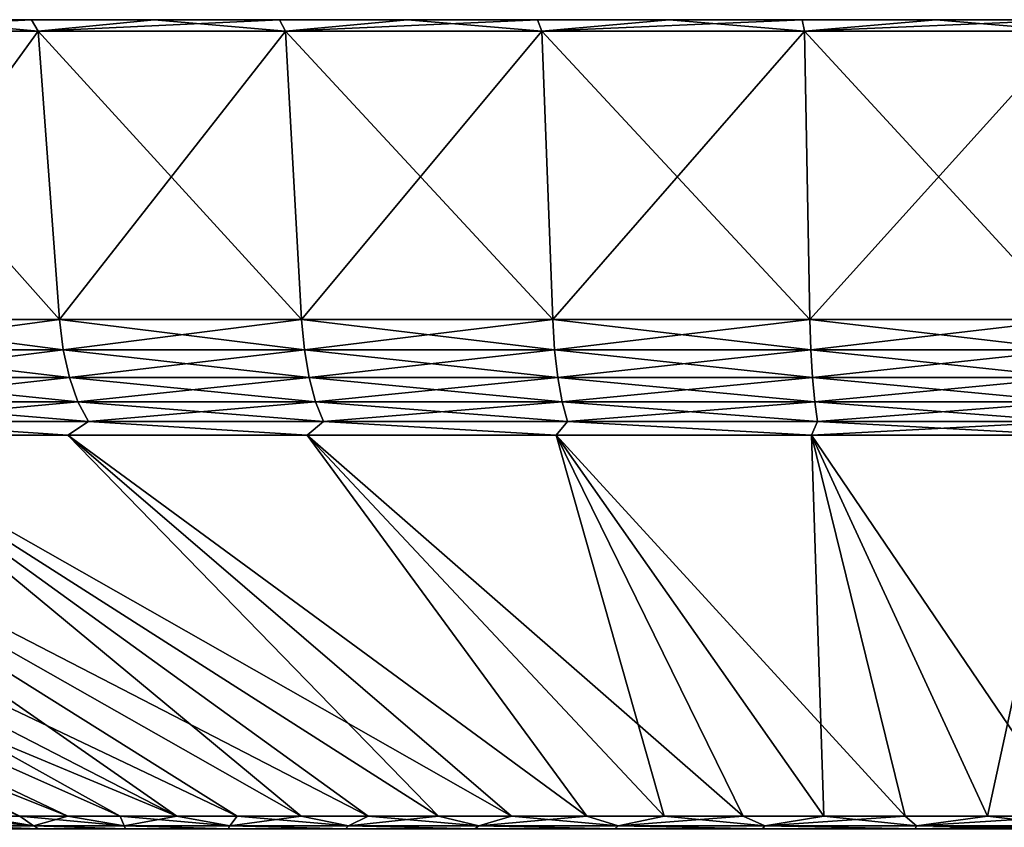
# Model space of a CAD drawing. Header units: metres. Extents: x -109 to 109, y -108 to 40.
# Tile 221 of 230: x 63 to 76, y 29 to 40. Entities that reach past the tile are written whole.
import ezdxf

# ---------------------------------------------------------------- set-up
doc = ezdxf.new("R2010")
doc.units = ezdxf.units.M
doc.layers.add('solid_K_24_42_17_000C74_XXXX', color=7, linetype='CONTINUOUS')

msp = doc.modelspace()

# ---------------------------------------------------------------- linework, layer by layer
at = {"layer": 'solid_K_24_42_17_000C74_XXXX'}
for points in [[(61.190739, 40, 27.700268), (59.744473, 39.849998, 27.847841), (62.853569, 39.849998, 29.496185)], [(62.767872, 40, -28.515038), (62.853569, 39.849998, -29.496185), (59.744473, 39.849998, -27.847841)], [(61.190739, 40, -27.700268), (62.767872, 40, -28.515038), (59.744473, 39.849998, -27.847841)], [(62.767872, 40, 28.515038), (61.190739, 40, 27.700268), (62.853569, 39.849998, 29.496185)], [(62.767872, 40, 28.515038), (62.767872, 40, -28.515038), (61.190739, 40, -27.700268)], [(62.767872, 40, 28.515038), (61.190739, 40, -27.700268), (61.190739, 40, 27.700268)], [(64.38842, 40, 29.240183), (62.767872, 40, 28.515038), (62.853569, 39.849998, 29.496185)], [(62.767872, 40, -28.515038), (64.38842, 40, -29.240183), (62.853569, 39.849998, -29.496185)], [(64.38842, 40, 29.240183), (64.38842, 40, -29.240183), (62.767872, 40, -28.515038)], [(64.38842, 40, 29.240183), (62.767872, 40, -28.515038), (62.767872, 40, 28.515038)], [(64.38842, 40, 29.240183), (62.853569, 39.849998, 29.496185), (66.122681, 39.849998, 30.798723)], [(66.046799, 40, -29.873217), (66.122681, 39.849998, -30.798723), (62.853569, 39.849998, -29.496185)], [(64.38842, 40, -29.240183), (66.046799, 40, -29.873217), (62.853569, 39.849998, -29.496185)], [(66.046799, 40, 29.873217), (64.38842, 40, 29.240183), (66.122681, 39.849998, 30.798723)], [(66.046799, 40, 29.873217), (66.046799, 40, -29.873217), (64.38842, 40, -29.240183)], [(66.046799, 40, 29.873217), (64.38842, 40, -29.240183), (64.38842, 40, 29.240183)], [(67.73835, 40, 30.412367), (66.046799, 40, 29.873217), (66.122681, 39.849998, 30.798723)], [(66.046799, 40, -29.873217), (67.73835, 40, -30.412367), (66.122681, 39.849998, -30.798723)], [(67.73835, 40, 30.412367), (67.73835, 40, -30.412367), (66.046799, 40, -29.873217)], [(67.73835, 40, 30.412367), (66.046799, 40, -29.873217), (66.046799, 40, 29.873217)], [(67.73835, 40, 30.412367), (66.122681, 39.849998, 30.798723), (69.513466, 39.849998, 31.74017)], [(69.457344, 40, -30.855782), (69.513466, 39.849998, -31.74017), (66.122681, 39.849998, -30.798723)], [(67.73835, 40, -30.412367), (69.457344, 40, -30.855782), (66.122681, 39.849998, -30.798723)], [(69.457344, 40, 30.855782), (67.73835, 40, 30.412367), (69.513466, 39.849998, 31.74017)], [(69.457344, 40, 30.855782), (69.457344, 40, -30.855782), (67.73835, 40, -30.412367)], [(69.457344, 40, 30.855782), (67.73835, 40, -30.412367), (67.73835, 40, 30.412367)], [(71.198578, 40, 31.202137), (69.457344, 40, 30.855782), (69.513466, 39.849998, 31.74017)], [(69.457344, 40, -30.855782), (71.198578, 40, -31.202137), (69.513466, 39.849998, -31.74017)], [(71.198578, 40, 31.202137), (71.198578, 40, -31.202137), (69.457344, 40, -30.855782)], [(71.198578, 40, 31.202137), (69.457344, 40, -30.855782), (69.457344, 40, 30.855782)], [(71.198578, 40, 31.202137), (69.513466, 39.849998, 31.74017), (72.986145, 39.849998, 32.309486)], [(72.956474, 40, -31.450308), (72.986145, 39.849998, -32.309486), (69.513466, 39.849998, -31.74017)], [(71.198578, 40, -31.202137), (72.956474, 40, -31.450308), (69.513466, 39.849998, -31.74017)], [(72.956474, 40, 31.450308), (71.198578, 40, 31.202137), (72.986145, 39.849998, 32.309486)], [(72.956474, 40, 31.450308), (72.956474, 40, -31.450308), (71.198578, 40, -31.202137)], [(72.956474, 40, 31.450308), (71.198578, 40, -31.202137), (71.198578, 40, 31.202137)], [(74.725456, 40, 31.59952), (72.956474, 40, 31.450308), (72.986145, 39.849998, 32.309486)], [(72.956474, 40, -31.450308), (74.725456, 40, -31.59952), (72.986145, 39.849998, -32.309486)], [(74.725456, 40, 31.59952), (74.725456, 40, -31.59952), (72.956474, 40, -31.450308)], [(74.725456, 40, 31.59952), (72.956474, 40, -31.450308), (72.956474, 40, 31.450308)], [(72.986145, 39.849998, -32.309486), (76.5, 40, -31.649307), (76.5, 39.849998, -32.5)], [(74.725456, 40, -31.59952), (76.5, 40, -31.649307), (72.986145, 39.849998, -32.309486)], [(74.725456, 40, 31.59952), (72.986145, 39.849998, 32.309486), (76.5, 39.849998, 32.5)], [(74.725456, 40, -31.59952), (76.5, 40, 31.649307), (76.5, 40, -31.649307)], [(74.725456, 40, 31.59952), (76.5, 39.849998, 32.5), (76.5, 40, 31.649307)], [(74.725456, 40, 31.59952), (76.5, 40, 31.649307), (74.725456, 40, -31.59952)], [(63.135902, 36.037159, 28.886034), (62.853569, 39.849998, 29.496185), (59.744473, 39.849998, 27.847841)], [(60.09111, 36.037159, 27.271788), (63.135902, 36.037159, 28.886034), (59.744473, 39.849998, 27.847841)], [(60.09111, 36.037159, -27.271788), (59.744473, 39.849998, -27.847841), (62.853569, 39.849998, -29.496185)], [(63.135902, 36.037159, -28.886034), (60.09111, 36.037159, -27.271788), (62.853569, 39.849998, -29.496185)], [(66.337372, 36.037159, 30.161615), (66.122681, 39.849998, 30.798723), (62.853569, 39.849998, 29.496185)], [(63.135902, 36.037159, 28.886034), (66.337372, 36.037159, 30.161615), (62.853569, 39.849998, 29.496185)], [(63.135902, 36.037159, -28.886034), (62.853569, 39.849998, -29.496185), (66.122681, 39.849998, -30.798723)], [(66.337372, 36.037159, -30.161615), (63.135902, 36.037159, -28.886034), (66.122681, 39.849998, -30.798723)], [(69.65799, 36.037159, 31.08358), (69.513466, 39.849998, 31.74017), (66.122681, 39.849998, 30.798723)], [(66.337372, 36.037159, 30.161615), (69.65799, 36.037159, 31.08358), (66.122681, 39.849998, 30.798723)], [(66.337372, 36.037159, -30.161615), (66.122681, 39.849998, -30.798723), (69.513466, 39.849998, -31.74017)], [(69.65799, 36.037159, -31.08358), (66.337372, 36.037159, -30.161615), (69.513466, 39.849998, -31.74017)], [(73.058823, 36.037159, 31.641119), (72.986145, 39.849998, 32.309486), (69.513466, 39.849998, 31.74017)], [(69.65799, 36.037159, 31.08358), (73.058823, 36.037159, 31.641119), (69.513466, 39.849998, 31.74017)], [(69.65799, 36.037159, -31.08358), (69.513466, 39.849998, -31.74017), (72.986145, 39.849998, -32.309486)], [(73.058823, 36.037159, -31.641119), (69.65799, 36.037159, -31.08358), (72.986145, 39.849998, -32.309486)], [(73.058823, 36.037159, -31.641119), (72.986145, 39.849998, -32.309486), (76.5, 39.849998, -32.5)], [(72.986145, 39.849998, 32.309486), (76.5, 36.037159, 31.827694), (76.5, 39.849998, 32.5)], [(73.058823, 36.037159, 31.641119), (76.5, 36.037159, 31.827694), (72.986145, 39.849998, 32.309486)], [(73.058823, 36.037159, -31.641119), (76.5, 39.849998, -32.5), (76.5, 36.037159, -31.827694)], [(63.184093, 35.636406, 28.781862), (63.135902, 36.037159, 28.886034), (60.09111, 36.037159, 27.271788)], [(63.184093, 35.636406, 28.781862), (60.09111, 36.037159, 27.271788), (60.150284, 35.636406, 27.173439)], [(60.150284, 35.636406, -27.173439), (60.09111, 36.037159, -27.271788), (63.135902, 36.037159, -28.886034)], [(60.150284, 35.636406, -27.173439), (63.135902, 36.037159, -28.886034), (63.184093, 35.636406, -28.781862)], [(66.374016, 35.636406, 30.052845), (66.337372, 36.037159, 30.161615), (63.135902, 36.037159, 28.886034)], [(66.374016, 35.636406, 30.052845), (63.135902, 36.037159, 28.886034), (63.184093, 35.636406, 28.781862)], [(63.184093, 35.636406, -28.781862), (63.135902, 36.037159, -28.886034), (66.337372, 36.037159, -30.161615)], [(63.184093, 35.636406, -28.781862), (66.337372, 36.037159, -30.161615), (66.374016, 35.636406, -30.052845)], [(69.682663, 35.636406, 30.971485), (69.65799, 36.037159, 31.08358), (66.337372, 36.037159, 30.161615)], [(69.682663, 35.636406, 30.971485), (66.337372, 36.037159, 30.161615), (66.374016, 35.636406, 30.052845)], [(66.374016, 35.636406, -30.052845), (66.337372, 36.037159, -30.161615), (69.65799, 36.037159, -31.08358)], [(66.374016, 35.636406, -30.052845), (69.65799, 36.037159, -31.08358), (69.682663, 35.636406, -30.971485)], [(73.071228, 35.636406, 31.527014), (73.058823, 36.037159, 31.641119), (69.65799, 36.037159, 31.08358)], [(73.071228, 35.636406, 31.527014), (69.65799, 36.037159, 31.08358), (69.682663, 35.636406, 30.971485)], [(69.682663, 35.636406, -30.971485), (69.65799, 36.037159, -31.08358), (73.058823, 36.037159, -31.641119)], [(69.682663, 35.636406, -30.971485), (73.058823, 36.037159, -31.641119), (73.071228, 35.636406, -31.527014)], [(73.071228, 35.636406, -31.527014), (73.058823, 36.037159, -31.641119), (76.5, 36.037159, -31.827694)], [(76.5, 35.636406, 31.712915), (76.5, 36.037159, 31.827694), (73.058823, 36.037159, 31.641119)], [(76.5, 35.636406, 31.712915), (73.058823, 36.037159, 31.641119), (73.071228, 35.636406, 31.527014)], [(73.071228, 35.636406, -31.527014), (76.5, 36.037159, -31.827694), (76.5, 35.636406, -31.712915)], [(60.150284, 35.636406, -27.173439), (63.184093, 35.636406, -28.781862), (60.251484, 35.266762, -27.005243)], [(60.150284, 35.636406, 27.173439), (60.251484, 35.266762, 27.005243), (63.266514, 35.266762, 28.60371)], [(63.184093, 35.636406, 28.781862), (60.150284, 35.636406, 27.173439), (63.266514, 35.266762, 28.60371)], [(63.184093, 35.636406, -28.781862), (63.266514, 35.266762, -28.60371), (60.251484, 35.266762, -27.005243)], [(63.184093, 35.636406, -28.781862), (66.374016, 35.636406, -30.052845), (63.266514, 35.266762, -28.60371)], [(63.184093, 35.636406, 28.781862), (63.266514, 35.266762, 28.60371), (66.436691, 35.266762, 29.866825)], [(66.374016, 35.636406, 30.052845), (63.184093, 35.636406, 28.781862), (66.436691, 35.266762, 29.866825)], [(66.374016, 35.636406, -30.052845), (66.436691, 35.266762, -29.866825), (63.266514, 35.266762, -28.60371)], [(66.374016, 35.636406, -30.052845), (69.682663, 35.636406, -30.971485), (66.436691, 35.266762, -29.866825)], [(66.374016, 35.636406, 30.052845), (66.436691, 35.266762, 29.866825), (69.724861, 35.266762, 30.779779)], [(69.682663, 35.636406, 30.971485), (66.374016, 35.636406, 30.052845), (69.724861, 35.266762, 30.779779)], [(69.682663, 35.636406, -30.971485), (69.724861, 35.266762, -30.779779), (66.436691, 35.266762, -29.866825)], [(69.682663, 35.636406, -30.971485), (73.071228, 35.636406, -31.527014), (69.724861, 35.266762, -30.779779)], [(69.682663, 35.636406, 30.971485), (69.724861, 35.266762, 30.779779), (73.092453, 35.266762, 31.331869)], [(73.071228, 35.636406, 31.527014), (69.682663, 35.636406, 30.971485), (73.092453, 35.266762, 31.331869)], [(73.071228, 35.636406, -31.527014), (73.092453, 35.266762, -31.331869), (69.724861, 35.266762, -30.779779)], [(73.071228, 35.636406, -31.527014), (76.5, 35.636406, -31.712915), (73.092453, 35.266762, -31.331869)], [(73.071228, 35.636406, 31.527014), (73.092453, 35.266762, 31.331869), (76.5, 35.266762, 31.516621)], [(76.5, 35.636406, 31.712915), (73.071228, 35.636406, 31.527014), (76.5, 35.266762, 31.516621)], [(76.5, 35.636406, -31.712915), (76.5, 35.266762, -31.516621), (73.092453, 35.266762, -31.331869)], [(60.251484, 35.266762, -27.005243), (63.266514, 35.266762, -28.60371), (60.390129, 34.946064, -26.774813)], [(60.251484, 35.266762, 27.005243), (60.390129, 34.946064, 26.774813), (63.379433, 34.946064, 28.35964)], [(63.266514, 35.266762, 28.60371), (60.251484, 35.266762, 27.005243), (63.379433, 34.946064, 28.35964)], [(63.266514, 35.266762, -28.60371), (63.379433, 34.946064, -28.35964), (60.390129, 34.946064, -26.774813)], [(63.266514, 35.266762, -28.60371), (66.436691, 35.266762, -29.866825), (63.379433, 34.946064, -28.35964)], [(63.266514, 35.266762, 28.60371), (63.379433, 34.946064, 28.35964), (66.52256, 34.946064, 29.611979)], [(66.436691, 35.266762, 29.866825), (63.266514, 35.266762, 28.60371), (66.52256, 34.946064, 29.611979)], [(66.436691, 35.266762, -29.866825), (66.52256, 34.946064, -29.611979), (63.379433, 34.946064, -28.35964)], [(66.436691, 35.266762, -29.866825), (69.724861, 35.266762, -30.779779), (66.52256, 34.946064, -29.611979)], [(66.436691, 35.266762, 29.866825), (66.52256, 34.946064, 29.611979), (69.782669, 34.946064, 30.517141)], [(69.724861, 35.266762, 30.779779), (66.436691, 35.266762, 29.866825), (69.782669, 34.946064, 30.517141)], [(69.724861, 35.266762, -30.779779), (69.782669, 34.946064, -30.517141), (66.52256, 34.946064, -29.611979)], [(69.724861, 35.266762, -30.779779), (73.092453, 35.266762, -31.331869), (69.782669, 34.946064, -30.517141)], [(69.724861, 35.266762, 30.779779), (69.782669, 34.946064, 30.517141), (73.121529, 34.946064, 31.06452)], [(73.092453, 35.266762, 31.331869), (69.724861, 35.266762, 30.779779), (73.121529, 34.946064, 31.06452)], [(73.092453, 35.266762, -31.331869), (73.121529, 34.946064, -31.06452), (69.782669, 34.946064, -30.517141)], [(73.092453, 35.266762, -31.331869), (76.5, 35.266762, -31.516621), (73.121529, 34.946064, -31.06452)], [(73.092453, 35.266762, 31.331869), (73.121529, 34.946064, 31.06452), (76.5, 34.946064, 31.247696)], [(76.5, 35.266762, 31.516621), (73.092453, 35.266762, 31.331869), (76.5, 34.946064, 31.247696)], [(76.5, 35.266762, -31.516621), (76.5, 34.946064, -31.247696), (73.121529, 34.946064, -31.06452)], [(60.390129, 34.946064, -26.774813), (63.379433, 34.946064, -28.35964), (60.56015, 34.688358, -26.492239)], [(60.390129, 34.946064, 26.774813), (60.56015, 34.688358, 26.492239), (63.517902, 34.688358, 28.060341)], [(63.379433, 34.946064, 28.35964), (60.390129, 34.946064, 26.774813), (63.517902, 34.688358, 28.060341)], [(63.379433, 34.946064, -28.35964), (63.517902, 34.688358, -28.060341), (60.56015, 34.688358, -26.492239)], [(63.379433, 34.946064, -28.35964), (66.52256, 34.946064, -29.611979), (63.517902, 34.688358, -28.060341)], [(63.379433, 34.946064, 28.35964), (63.517902, 34.688358, 28.060341), (66.627861, 34.688358, 29.299461)], [(66.52256, 34.946064, 29.611979), (63.379433, 34.946064, 28.35964), (66.627861, 34.688358, 29.299461)], [(66.52256, 34.946064, -29.611979), (66.627861, 34.688358, -29.299461), (63.517902, 34.688358, -28.060341)], [(66.52256, 34.946064, -29.611979), (69.782669, 34.946064, -30.517141), (66.627861, 34.688358, -29.299461)], [(66.52256, 34.946064, 29.611979), (66.627861, 34.688358, 29.299461), (69.853561, 34.688358, 30.195072)], [(69.782669, 34.946064, 30.517141), (66.52256, 34.946064, 29.611979), (69.853561, 34.688358, 30.195072)], [(69.782669, 34.946064, -30.517141), (69.853561, 34.688358, -30.195072), (66.627861, 34.688358, -29.299461)], [(69.782669, 34.946064, -30.517141), (73.121529, 34.946064, -31.06452), (69.853561, 34.688358, -30.195072)], [(69.782669, 34.946064, 30.517141), (69.853561, 34.688358, 30.195072), (73.157188, 34.688358, 30.736673)], [(73.121529, 34.946064, 31.06452), (69.782669, 34.946064, 30.517141), (73.157188, 34.688358, 30.736673)], [(73.121529, 34.946064, -31.06452), (73.157188, 34.688358, -30.736673), (69.853561, 34.688358, -30.195072)], [(73.121529, 34.946064, -31.06452), (76.5, 34.946064, -31.247696), (73.157188, 34.688358, -30.736673)], [(73.121529, 34.946064, 31.06452), (73.157188, 34.688358, 30.736673), (76.5, 34.688358, 30.917915)], [(76.5, 34.946064, 31.247696), (73.121529, 34.946064, 31.06452), (76.5, 34.688358, 30.917915)], [(76.5, 34.946064, -31.247696), (76.5, 34.688358, -30.917915), (73.157188, 34.688358, -30.736673)], [(60.56015, 34.688358, -26.492239), (63.248302, 34.50507, -27.517513), (60.250645, 34.50507, -25.860771)], [(60.56015, 34.688358, 26.492239), (60.25066, 34.50507, 25.860781), (63.248318, 34.50507, 27.517521)], [(60.56015, 34.688358, -26.492239), (63.517902, 34.688358, -28.060341), (63.248302, 34.50507, -27.517513)], [(63.517902, 34.688358, 28.060341), (60.56015, 34.688358, 26.492239), (63.248318, 34.50507, 27.517521)], [(63.517902, 34.688358, -28.060341), (66.412621, 34.50507, -28.828211), (63.248302, 34.50507, -27.517513)], [(63.517902, 34.688358, 28.060341), (63.248318, 34.50507, 27.517521), (66.412636, 34.50507, 28.828217)], [(63.517902, 34.688358, -28.060341), (66.627861, 34.688358, -29.299461), (66.412621, 34.50507, -28.828211)], [(66.627861, 34.688358, 29.299461), (63.517902, 34.688358, 28.060341), (66.412636, 34.50507, 28.828217)], [(66.627861, 34.688358, -29.299461), (69.703804, 34.50507, -29.776379), (66.412621, 34.50507, -28.828211)], [(66.627861, 34.688358, 29.299461), (66.412636, 34.50507, 28.828217), (69.703827, 34.50507, 29.776382)], [(66.627861, 34.688358, -29.299461), (69.853561, 34.688358, -30.195072), (69.703804, 34.50507, -29.776379)], [(69.853561, 34.688358, 30.195072), (66.627861, 34.688358, 29.299461), (69.703827, 34.50507, 29.776382)], [(69.853561, 34.688358, -30.195072), (73.080437, 34.50507, -30.350084), (69.703804, 34.50507, -29.776379)], [(69.853561, 34.688358, 30.195072), (69.703827, 34.50507, 29.776382), (73.08046, 34.50507, 30.350086)], [(69.853561, 34.688358, -30.195072), (73.157188, 34.688358, -30.736673), (73.080437, 34.50507, -30.350084)], [(73.157188, 34.688358, 30.736673), (69.853561, 34.688358, 30.195072), (73.08046, 34.50507, 30.350086)], [(76.5, 34.688358, -30.917915), (76.5, 34.50507, -30.542118), (73.080437, 34.50507, -30.350084)], [(73.157188, 34.688358, -30.736673), (76.5, 34.688358, -30.917915), (73.080437, 34.50507, -30.350084)], [(73.157188, 34.688358, 30.736673), (73.08046, 34.50507, 30.350086), (76.5, 34.50507, 30.542118)], [(76.5, 34.688358, 30.917915), (73.157188, 34.688358, 30.736673), (76.5, 34.50507, 30.542118)], [(50.639267, 34.50507, 16.249414), (62.610088, 29.468861, 9.280931), (63.24683, 29.468861, 10.169504)], [(52.621235, 34.50507, 19.04273), (50.639267, 34.50507, 16.249414), (63.24683, 29.468861, 10.169504)], [(50.639267, 34.50507, 16.249414), (62.032825, 29.468861, 8.352617), (62.610088, 29.468861, 9.280931)], [(52.621223, 34.50507, -19.042717), (63.246822, 29.468861, -10.169497), (62.610085, 29.468861, -9.280924)], [(52.621223, 34.50507, -19.042717), (63.940315, 29.468861, -11.014521), (63.246822, 29.468861, -10.169497)], [(52.621223, 34.50507, -19.042717), (54.903477, 34.50507, -21.596556), (63.940315, 29.468861, -11.014521)], [(52.621235, 34.50507, 19.04273), (63.940323, 29.468861, 11.014527), (64.687592, 29.468861, 11.812385)], [(54.903488, 34.50507, 21.596567), (52.621235, 34.50507, 19.04273), (64.687592, 29.468861, 11.812385)], [(52.621235, 34.50507, 19.04273), (63.24683, 29.468861, 10.169504), (63.940323, 29.468861, 11.014527)], [(54.903477, 34.50507, -21.596556), (64.687592, 29.468861, -11.812378), (63.940315, 29.468861, -11.014521)], [(54.903477, 34.50507, -21.596556), (57.457325, 34.50507, -23.878809), (64.687592, 29.468861, -11.812378)], [(54.903488, 34.50507, 21.596567), (64.687592, 29.468861, 11.812385), (65.485451, 29.468861, 12.559659)], [(57.45734, 34.50507, 23.87882), (54.903488, 34.50507, 21.596567), (65.485451, 29.468861, 12.559659)], [(57.457325, 34.50507, -23.878809), (65.485443, 29.468861, -12.559652), (64.687592, 29.468861, -11.812378)], [(57.457325, 34.50507, -23.878809), (66.33046, 29.468861, -13.253144), (65.485443, 29.468861, -12.559652)], [(57.457325, 34.50507, -23.878809), (60.250645, 34.50507, -25.860771), (66.33046, 29.468861, -13.253144)], [(57.45734, 34.50507, 23.87882), (66.330475, 29.468861, 13.253151), (67.21904, 29.468861, 13.889893)], [(60.25066, 34.50507, 25.860781), (57.45734, 34.50507, 23.87882), (67.21904, 29.468861, 13.889893)], [(57.45734, 34.50507, 23.87882), (65.485451, 29.468861, 12.559659), (66.330475, 29.468861, 13.253151)], [(60.250645, 34.50507, -25.860771), (67.219032, 29.468861, -13.889887), (66.33046, 29.468861, -13.253144)], [(60.250645, 34.50507, -25.860771), (68.147346, 29.468861, -14.467153), (67.219032, 29.468861, -13.889887)], [(60.250645, 34.50507, -25.860771), (63.248302, 34.50507, -27.517513), (68.147346, 29.468861, -14.467153)], [(60.25066, 34.50507, 25.860781), (68.147354, 29.468861, 14.467156), (69.111435, 29.468861, 14.982471)], [(63.248318, 34.50507, 27.517521), (60.25066, 34.50507, 25.860781), (69.111435, 29.468861, 14.982471)], [(60.25066, 34.50507, 25.860781), (67.21904, 29.468861, 13.889893), (68.147354, 29.468861, 14.467156)], [(63.248302, 34.50507, -27.517513), (69.111427, 29.468861, -14.982469), (68.147346, 29.468861, -14.467153)], [(63.248302, 34.50507, -27.517513), (70.107155, 29.468861, -15.433629), (69.111427, 29.468861, -14.982469)], [(63.248302, 34.50507, -27.517513), (66.412621, 34.50507, -28.828211), (70.107155, 29.468861, -15.433629)], [(63.248318, 34.50507, 27.517521), (69.111435, 29.468861, 14.982471), (70.107162, 29.468861, 15.433632)], [(66.412636, 34.50507, 28.828217), (63.248318, 34.50507, 27.517521), (70.107162, 29.468861, 15.433632)], [(66.412621, 34.50507, -28.828211), (71.130264, 29.468861, -15.8187), (70.107155, 29.468861, -15.433629)], [(66.412621, 34.50507, -28.828211), (69.703804, 34.50507, -29.776379), (71.130264, 29.468861, -15.8187)], [(66.412636, 34.50507, 28.828217), (71.130272, 29.468861, 15.818703), (72.176376, 29.468861, 16.136036)], [(69.703827, 34.50507, 29.776382), (66.412636, 34.50507, 28.828217), (72.176376, 29.468861, 16.136036)], [(66.412636, 34.50507, 28.828217), (70.107162, 29.468861, 15.433632), (71.130272, 29.468861, 15.818703)], [(69.703804, 34.50507, -29.776379), (72.176369, 29.468861, -16.136032), (71.130264, 29.468861, -15.8187)], [(69.703804, 34.50507, -29.776379), (73.240982, 29.468861, -16.384266), (72.176369, 29.468861, -16.136032)], [(69.703804, 34.50507, -29.776379), (73.080437, 34.50507, -30.350084), (73.240982, 29.468861, -16.384266)], [(69.703827, 34.50507, 29.776382), (73.240997, 29.468861, 16.384268), (74.319565, 29.468861, 16.562338)], [(73.08046, 34.50507, 30.350086), (69.703827, 34.50507, 29.776382), (74.319565, 29.468861, 16.562338)], [(69.703827, 34.50507, 29.776382), (72.176376, 29.468861, 16.136036), (73.240997, 29.468861, 16.384268)], [(73.080437, 34.50507, -30.350084), (76.5, 34.50507, -30.542118), (75.407448, 29.468861, -16.669483)], [(73.080437, 34.50507, -30.350084), (74.31955, 29.468861, -16.562336), (73.240982, 29.468861, -16.384266)], [(73.080437, 34.50507, -30.350084), (75.407448, 29.468861, -16.669483), (74.31955, 29.468861, -16.562336)], [(73.08046, 34.50507, 30.350086), (76.5, 29.468861, 16.705248), (76.5, 34.50507, 30.542118)], [(73.08046, 34.50507, 30.350086), (75.407455, 29.468861, 16.669483), (76.5, 29.468861, 16.705248)], [(73.08046, 34.50507, 30.350086), (74.319565, 29.468861, 16.562338), (75.407455, 29.468861, 16.669483)], [(75.407448, 29.468861, -16.669483), (76.5, 34.50507, -30.542118), (76.5, 29.468861, -16.705248)], [(62.793343, 29.342539, 8.698509), (62.032825, 29.468861, 8.352617), (61.517513, 29.468861, 7.388536)], [(62.793343, 29.342539, 8.698509), (61.517513, 29.468861, 7.388536), (61.811211, 29.342539, 6.912019)], [(61.811211, 29.342539, -6.912019), (62.032822, 29.468861, -8.352609), (62.793343, 29.342539, -8.698509)], [(62.793343, 29.342539, -8.698509), (62.032822, 29.468861, -8.352609), (62.610085, 29.468861, -9.280924)], [(62.793343, 29.342539, 8.698509), (62.610088, 29.468861, 9.280931), (62.032825, 29.468861, 8.352617)], [(62.793343, 29.342539, -8.698509), (62.610085, 29.468861, -9.280924), (63.246822, 29.468861, -10.169497)], [(63.991638, 29.342539, 10.347818), (63.24683, 29.468861, 10.169504), (62.610088, 29.468861, 9.280931)], [(63.991638, 29.342539, 10.347818), (62.610088, 29.468861, 9.280931), (62.793343, 29.342539, 8.698509)], [(62.793343, 29.342539, -8.698509), (63.246822, 29.468861, -10.169497), (63.991638, 29.342539, -10.347818)], [(63.991638, 29.342539, -10.347818), (63.246822, 29.468861, -10.169497), (63.940315, 29.468861, -11.014521)], [(63.991638, 29.342539, 10.347818), (63.940323, 29.468861, 11.014527), (63.24683, 29.468861, 10.169504)], [(63.991638, 29.342539, -10.347818), (63.940315, 29.468861, -11.014521), (64.687592, 29.468861, -11.812378)], [(65.387192, 29.342539, 11.833936), (64.687592, 29.468861, 11.812385), (63.940323, 29.468861, 11.014527)], [(65.387192, 29.342539, 11.833936), (63.940323, 29.468861, 11.014527), (63.991638, 29.342539, 10.347818)], [(63.991638, 29.342539, -10.347818), (64.687592, 29.468861, -11.812378), (65.387192, 29.342539, -11.833936)], [(65.387192, 29.342539, 11.833936), (65.485451, 29.468861, 12.559659), (64.687592, 29.468861, 11.812385)], [(65.387192, 29.342539, -11.833936), (64.687592, 29.468861, -11.812378), (65.485443, 29.468861, -12.559652)], [(66.958008, 29.342539, 13.133426), (65.485451, 29.468861, 12.559659), (65.387192, 29.342539, 11.833936)], [(65.387192, 29.342539, -11.833936), (65.485443, 29.468861, -12.559652), (66.33046, 29.468861, -13.253144)], [(65.387192, 29.342539, -11.833936), (66.33046, 29.468861, -13.253144), (66.958008, 29.342539, -13.133426)], [(66.958008, 29.342539, 13.133426), (66.330475, 29.468861, 13.253151), (65.485451, 29.468861, 12.559659)], [(66.958008, 29.342539, -13.133426), (66.33046, 29.468861, -13.253144), (67.219032, 29.468861, -13.889887)], [(66.958008, 29.342539, 13.133426), (67.21904, 29.468861, 13.889893), (66.330475, 29.468861, 13.253151)], [(68.679306, 29.342539, 14.225794), (67.21904, 29.468861, 13.889893), (66.958008, 29.342539, 13.133426)], [(66.958008, 29.342539, -13.133426), (67.219032, 29.468861, -13.889887), (68.147346, 29.468861, -14.467153)], [(66.958008, 29.342539, -13.133426), (68.147346, 29.468861, -14.467153), (68.679306, 29.342539, -14.225794)], [(68.679306, 29.342539, 14.225794), (68.147354, 29.468861, 14.467156), (67.21904, 29.468861, 13.889893)], [(68.679306, 29.342539, -14.225794), (68.147346, 29.468861, -14.467153), (69.111427, 29.468861, -14.982469)], [(68.679306, 29.342539, 14.225794), (69.111435, 29.468861, 14.982471), (68.147354, 29.468861, 14.467156)], [(70.523933, 29.342539, 15.093812), (69.111435, 29.468861, 14.982471), (68.679306, 29.342539, 14.225794)], [(68.679306, 29.342539, -14.225794), (69.111427, 29.468861, -14.982469), (70.107155, 29.468861, -15.433629)], [(68.679306, 29.342539, -14.225794), (70.107155, 29.468861, -15.433629), (70.523933, 29.342539, -15.093812)], [(70.523933, 29.342539, 15.093812), (70.107162, 29.468861, 15.433632), (69.111435, 29.468861, 14.982471)], [(70.523933, 29.342539, -15.093812), (70.107155, 29.468861, -15.433629), (71.130264, 29.468861, -15.8187)], [(70.523933, 29.342539, 15.093812), (71.130272, 29.468861, 15.818703), (70.107162, 29.468861, 15.433632)], [(72.462814, 29.342539, 15.723792), (71.130272, 29.468861, 15.818703), (70.523933, 29.342539, 15.093812)], [(70.523933, 29.342539, -15.093812), (71.130264, 29.468861, -15.8187), (72.176369, 29.468861, -16.136032)], [(70.523933, 29.342539, -15.093812), (72.176369, 29.468861, -16.136032), (72.462814, 29.342539, -15.723792)], [(72.462814, 29.342539, 15.723792), (72.176376, 29.468861, 16.136036), (71.130272, 29.468861, 15.818703)], [(72.462814, 29.342539, -15.723792), (72.176369, 29.468861, -16.136032), (73.240982, 29.468861, -16.384266)], [(72.462814, 29.342539, 15.723792), (73.240997, 29.468861, 16.384268), (72.176376, 29.468861, 16.136036)], [(74.465363, 29.342539, 16.105799), (73.240997, 29.468861, 16.384268), (72.462814, 29.342539, 15.723792)], [(72.462814, 29.342539, -15.723792), (73.240982, 29.468861, -16.384266), (74.31955, 29.468861, -16.562336)], [(72.462814, 29.342539, -15.723792), (74.31955, 29.468861, -16.562336), (74.465363, 29.342539, -16.105799)], [(74.465363, 29.342539, 16.105799), (74.319565, 29.468861, 16.562338), (73.240997, 29.468861, 16.384268)], [(74.465363, 29.342539, -16.105799), (74.31955, 29.468861, -16.562336), (75.407448, 29.468861, -16.669483)], [(74.465363, 29.342539, 16.105799), (75.407455, 29.468861, 16.669483), (74.319565, 29.468861, 16.562338)], [(74.465363, 29.342539, -16.105799), (75.407448, 29.468861, -16.669483), (76.5, 29.468861, -16.705248)], [(74.465363, 29.342539, -16.105799), (76.5, 29.468861, -16.705248), (76.5, 29.342539, -16.233807)], [(76.5, 29.342539, 16.233807), (75.407455, 29.468861, 16.669483), (74.465363, 29.342539, 16.105799)], [(76.5, 29.342539, 16.233807), (76.5, 29.468861, 16.705248), (75.407455, 29.468861, 16.669483)], [(61.811211, 29.342539, -6.912019), (62.863171, 29.299999, -7.875503), (61.951706, 29.299999, -6.027748)], [(61.811211, 29.342539, -6.912019), (62.793343, 29.342539, -8.698509), (62.863171, 29.299999, -7.875503)], [(61.811211, 29.342539, 6.912019), (61.951744, 29.299999, 6.027839), (62.86322, 29.299999, 7.875587)], [(62.793343, 29.342539, 8.698509), (61.811211, 29.342539, 6.912019), (62.86322, 29.299999, 7.875587)], [(62.793343, 29.342539, -8.698509), (64.00808, 29.299999, -9.588455), (62.863171, 29.299999, -7.875503)], [(62.793343, 29.342539, -8.698509), (63.991638, 29.342539, -10.347818), (64.00808, 29.299999, -9.588455)], [(62.793343, 29.342539, 8.698509), (62.86322, 29.299999, 7.875587), (64.008141, 29.299999, 9.588533)], [(63.991638, 29.342539, 10.347818), (62.793343, 29.342539, 8.698509), (64.008141, 29.299999, 9.588533)], [(63.991638, 29.342539, -10.347818), (65.366913, 29.299999, -11.137364), (64.00808, 29.299999, -9.588455)], [(63.991638, 29.342539, -10.347818), (65.387192, 29.342539, -11.833936), (65.366913, 29.299999, -11.137364)], [(63.991638, 29.342539, 10.347818), (64.008141, 29.299999, 9.588533), (65.366982, 29.299999, 11.137433)], [(65.387192, 29.342539, 11.833936), (63.991638, 29.342539, 10.347818), (65.366982, 29.299999, 11.137433)], [(65.387192, 29.342539, -11.833936), (66.916252, 29.299999, -12.495535), (65.366913, 29.299999, -11.137364)], [(65.387192, 29.342539, 11.833936), (65.366982, 29.299999, 11.137433), (66.916328, 29.299999, 12.495595)], [(65.387192, 29.342539, -11.833936), (66.958008, 29.342539, -13.133426), (66.916252, 29.299999, -12.495535)], [(66.958008, 29.342539, 13.133426), (65.387192, 29.342539, 11.833936), (66.916328, 29.299999, 12.495595)], [(66.958008, 29.342539, -13.133426), (68.629776, 29.299999, -13.639876), (66.916252, 29.299999, -12.495535)], [(66.958008, 29.342539, 13.133426), (66.916328, 29.299999, 12.495595), (68.62986, 29.299999, 13.639926)], [(66.958008, 29.342539, -13.133426), (68.679306, 29.342539, -14.225794), (68.629776, 29.299999, -13.639876)], [(68.679306, 29.342539, 14.225794), (66.958008, 29.342539, 13.133426), (68.62986, 29.299999, 13.639926)], [(68.679306, 29.342539, -14.225794), (70.477577, 29.299999, -14.550499), (68.629776, 29.299999, -13.639876)], [(68.679306, 29.342539, 14.225794), (68.62986, 29.299999, 13.639926), (70.477654, 29.299999, 14.550533)], [(68.679306, 29.342539, -14.225794), (70.523933, 29.342539, -15.093812), (70.477577, 29.299999, -14.550499)], [(70.523933, 29.342539, 15.093812), (68.679306, 29.342539, 14.225794), (70.477654, 29.299999, 14.550533)], [(70.523933, 29.342539, -15.093812), (72.428864, 29.299999, -15.212241), (70.477577, 29.299999, -14.550499)], [(70.523933, 29.342539, 15.093812), (70.477654, 29.299999, 14.550533), (72.428955, 29.299999, 15.212266)], [(70.523933, 29.342539, -15.093812), (72.462814, 29.342539, -15.723792), (72.428864, 29.299999, -15.212241)], [(72.462814, 29.342539, 15.723792), (70.523933, 29.342539, 15.093812), (72.428955, 29.299999, 15.212266)], [(72.462814, 29.342539, -15.723792), (74.450981, 29.299999, -15.613708), (72.428864, 29.299999, -15.212241)], [(72.462814, 29.342539, 15.723792), (72.428955, 29.299999, 15.212266), (74.451065, 29.299999, 15.61372)], [(72.462814, 29.342539, -15.723792), (74.465363, 29.342539, -16.105799), (74.450981, 29.299999, -15.613708)], [(74.465363, 29.342539, 16.105799), (72.462814, 29.342539, 15.723792), (74.451065, 29.299999, 15.61372)], [(76.5, 29.342539, -16.233807), (76.5, 29.299999, -15.747592), (74.450981, 29.299999, -15.613708)], [(74.465363, 29.342539, -16.105799), (76.5, 29.342539, -16.233807), (74.450981, 29.299999, -15.613708)], [(74.465363, 29.342539, 16.105799), (74.451065, 29.299999, 15.61372), (76.5, 29.299999, 15.747592)], [(76.5, 29.342539, 16.233807), (74.465363, 29.342539, 16.105799), (76.5, 29.299999, 15.747592)]]:
    msp.add_3dface(points, dxfattribs=at)

doc.saveas('drawing.dxf')
